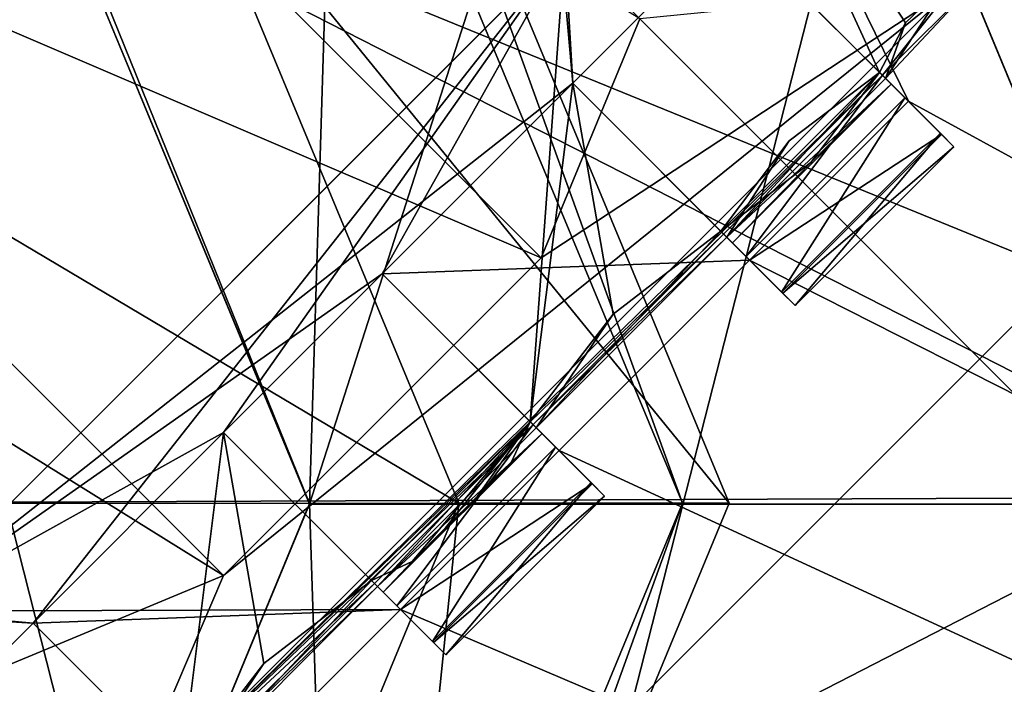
# Model space of a CAD drawing. Header units: millimetres. Extents: x -78 to 78, y -78 to 78.
# Tile 20 of 256: x -46.58 to -44.38, y -48.13 to -46.65. Entities that reach past the tile are written whole.
import ezdxf

# ---------------------------------------------------------------- set-up
doc = ezdxf.new("R2010")
doc.units = ezdxf.units.MM
doc.header["$LTSCALE"] = 41.718519
for name, color, linetype in [('10', 7, 'CONTINUOUS'), ('1152', 7, 'CONTINUOUS'), ('1469', 7, 'CONTINUOUS'), ('1472', 7, 'CONTINUOUS'), ('1533', 7, 'CONTINUOUS'), ('1552', 7, 'CONTINUOUS'), ('1579', 7, 'CONTINUOUS'), ('1616', 7, 'CONTINUOUS'), ('1659', 7, 'CONTINUOUS'), ('1677', 7, 'CONTINUOUS'), ('1694', 7, 'CONTINUOUS'), ('1742', 7, 'CONTINUOUS'), ('1745', 7, 'CONTINUOUS'), ('1769', 7, 'CONTINUOUS'), ('2704', 7, 'CONTINUOUS'), ('2713', 7, 'CONTINUOUS'), ('2720', 7, 'CONTINUOUS'), ('2748', 7, 'CONTINUOUS'), ('3082', 7, 'CONTINUOUS'), ('3098', 7, 'CONTINUOUS'), ('3148', 7, 'CONTINUOUS'), ('3175', 7, 'CONTINUOUS'), ('3181', 7, 'CONTINUOUS'), ('3182', 7, 'CONTINUOUS'), ('3198', 7, 'CONTINUOUS'), ('3206', 7, 'CONTINUOUS'), ('3220', 7, 'CONTINUOUS'), ('3221', 7, 'CONTINUOUS'), ('3249', 7, 'CONTINUOUS'), ('3250', 7, 'CONTINUOUS'), ('3251', 7, 'CONTINUOUS'), ('3275', 7, 'CONTINUOUS'), ('3276', 7, 'CONTINUOUS'), ('3277', 7, 'CONTINUOUS'), ('3284', 7, 'CONTINUOUS'), ('3302', 7, 'CONTINUOUS'), ('3303', 7, 'CONTINUOUS'), ('3304', 7, 'CONTINUOUS'), ('3305', 7, 'CONTINUOUS'), ('3306', 7, 'CONTINUOUS'), ('3312', 7, 'CONTINUOUS'), ('3313', 7, 'CONTINUOUS'), ('3331', 7, 'CONTINUOUS'), ('3332', 7, 'CONTINUOUS'), ('3333', 7, 'CONTINUOUS'), ('3336', 7, 'CONTINUOUS'), ('3360', 7, 'CONTINUOUS'), ('3361', 7, 'CONTINUOUS'), ('3362', 7, 'CONTINUOUS'), ('38', 7, 'CONTINUOUS'), ('6', 7, 'CONTINUOUS'), ('706', 7, 'CONTINUOUS'), ('707', 7, 'CONTINUOUS'), ('711', 7, 'CONTINUOUS'), ('714', 7, 'CONTINUOUS'), ('715', 7, 'CONTINUOUS'), ('717', 7, 'CONTINUOUS')]:
    doc.layers.add(name, color=color, linetype=linetype)

msp = doc.modelspace()

# ---------------------------------------------------------------- linework, layer by layer
at = {"layer": '10', "linetype": 'CONTINUOUS'}
msp.add_3dface([(-45.6578, -61.0684, -2), (-62.0914, -44.2548, -2), (-51.2665, -51.2639, -2), (-45.6578, -61.0684, -2)], dxfattribs=at)
at = {"layer": '1152', "color": 7, "linetype": 'CONTINUOUS'}
for points in [[(-42.4509, -58.4347, 17.2), (-58.4307, -42.456, 17.2), (-43.8319, -57.1228, 23.6504), (-42.4509, -58.4347, 17.2)], [(-43.8319, -57.1228, 23.6504), (-58.4307, -42.456, 17.2), (-45.9646, -55.4541, 22.9248), (-43.8319, -57.1228, 23.6504)], [(-45.9646, -55.4541, 22.9248), (-58.4307, -42.456, 17.2), (-48.033, -53.7064, 22.2), (-45.9646, -55.4541, 22.9248)]]:
    msp.add_3dface(points, dxfattribs=at)
at = {"layer": '1469', "color": 7, "linetype": 'CONTINUOUS'}
msp.add_3dface([(-44.0528, -47.0226, 23.2), (-46.3155, -49.2853, 23.2), (-44.3809, -48.4248, 23.2), (-44.0528, -47.0226, 23.2)], dxfattribs=at)
at = {"layer": '1472', "color": 7, "linetype": 'CONTINUOUS'}
msp.add_3dface([(-44.0528, -47.0226, 22.2), (-44.1288, -48.6183, 22.2), (-46.3155, -49.2853, 22.2), (-44.0528, -47.0226, 22.2)], dxfattribs=at)
at = {"layer": '1533', "color": 7, "linetype": 'CONTINUOUS'}
msp.add_3dface([(-42.4509, -58.4347, 17.2), (-55.9285, -49.9681, 17.2), (-58.4307, -42.456, 17.2), (-42.4509, -58.4347, 17.2)], dxfattribs=at)
at = {"layer": '1552', "color": 7, "linetype": 'CONTINUOUS'}
for points in [[(-63.4826, -45.6723, -1), (-62.1431, -44.672, -1), (-46.4083, -62.9462, -1), (-63.4826, -45.6723, -1)], [(-62.1431, -44.672, -1), (-45.4741, -61.5602, -1), (-46.4083, -62.9462, -1), (-62.1431, -44.672, -1)]]:
    msp.add_3dface(points, dxfattribs=at)
at = {"layer": '1579', "color": 7, "linetype": 'CONTINUOUS'}
for points in [[(-62.0882, -44.2611), (-45.6494, -61.0751), (-62.1014, -44.67), (-62.0882, -44.2611)], [(-45.6494, -61.0751), (-45.4043, -61.5681), (-62.1014, -44.67), (-45.6494, -61.0751)]]:
    msp.add_3dface(points, dxfattribs=at)
at = {"layer": '1616', "color": 7, "linetype": 'CONTINUOUS'}
for points in [[(-44.0528, -47.0226, 22.2), (-46.3155, -49.2853, 22.2), (-44.0528, -47.0226, 23.2), (-44.0528, -47.0226, 22.2)], [(-44.0528, -47.0226, 23.2), (-46.3155, -49.2853, 22.2), (-46.3155, -49.2853, 23.2), (-44.0528, -47.0226, 23.2)]]:
    msp.add_3dface(points, dxfattribs=at)
at = {"layer": '1659', "color": 7, "linetype": 'CONTINUOUS'}
for points in [[(-45.4741, -61.5602, -1), (-62.1431, -44.672, -1), (-62.1014, -44.67), (-45.4741, -61.5602, -1)], [(-45.4043, -61.5681), (-45.4741, -61.5602, -1), (-62.1014, -44.67), (-45.4043, -61.5681)]]:
    msp.add_3dface(points, dxfattribs=at)
at = {"layer": '1677', "color": 7, "linetype": 'CONTINUOUS'}
for points in [[(-62.7263, -45.5729, 18.2349), (-45.5729, -62.7263, 18.2349), (-61.9149, -44.9883, 19.2), (-62.7263, -45.5729, 18.2349)], [(-61.9149, -44.9883, 19.2), (-45.5729, -62.7263, 18.2349), (-44.9822, -61.9197, 19.2), (-61.9149, -44.9883, 19.2)]]:
    msp.add_3dface(points, dxfattribs=at)
at = {"layer": '1694', "color": 7, "linetype": 'CONTINUOUS'}
for points in [[(-62.7263, -45.5729, 18.2349), (-63.4826, -45.6723, -1), (-46.4083, -62.9462, -1), (-62.7263, -45.5729, 18.2349)], [(-45.5729, -62.7263, 18.2349), (-62.7263, -45.5729, 18.2349), (-46.4083, -62.9462, -1), (-45.5729, -62.7263, 18.2349)]]:
    msp.add_3dface(points, dxfattribs=at)
at = {"layer": '1742', "linetype": 'CONTINUOUS'}
msp.add_3dface([(-61.9149, -44.9883, 19.2), (-44.9822, -61.9197, 19.2), (-57.6995, -51.9363, 19.2), (-61.9149, -44.9883, 19.2)], dxfattribs=at)
at = {"layer": '1745', "linetype": 'CONTINUOUS'}
for points in [[(-52.6322, -23.8214, 28.7), (-56.7696, -51.03, 28.7), (-42.8123, -38.7906, 28.7), (-52.6322, -23.8214, 28.7)], [(-56.7696, -51.03, 28.7), (-48.0589, -59.3063, 28.7), (-42.8123, -38.7906, 28.7), (-56.7696, -51.03, 28.7)], [(-48.0589, -59.3063, 28.7), (-38.1672, -66.1075, 28.7), (-42.8123, -38.7906, 28.7), (-48.0589, -59.3063, 28.7)]]:
    msp.add_3dface(points, dxfattribs=at)
at = {"layer": '1769', "linetype": 'CONTINUOUS'}
for points in [[(-40.2459, -51.5977, 26.2), (-57.9112, -45.0904, 26.2), (-51.5977, -40.2459, 26.2), (-40.2459, -51.5977, 26.2)], [(-40.2459, -51.5977, 26.2), (-51.5977, -40.2459, 26.2), (-38.9226, -49.0204, 26.2), (-40.2459, -51.5977, 26.2)], [(-51.5977, -40.2459, 26.2), (-38.5908, -46.1373, 26.2), (-38.9226, -49.0204, 26.2), (-51.5977, -40.2459, 26.2)], [(-45.0904, -57.9112, 26.2), (-57.9112, -45.0904, 26.2), (-40.2459, -51.5977, 26.2), (-45.0904, -57.9112, 26.2)], [(-57.9112, -45.0904, 26.2), (-45.0904, -57.9112, 26.2), (-55.4526, -49.9261, 26.2), (-57.9112, -45.0904, 26.2)]]:
    msp.add_3dface(points, dxfattribs=at)
at = {"layer": '2704', "linetype": 'CONTINUOUS'}
for points in [[(-44.9898, -46.4393, 21.67), (-44.5961, -46.8331, 21.67), (-47.8372, -40.2225, 21.67), (-44.9898, -46.4393, 21.67)], [(-47.8372, -40.2225, 21.67), (-44.5961, -46.8331, 21.67), (-31.2278, -54.139, 21.67), (-47.8372, -40.2225, 21.67)], [(-56.6344, -41.1395, 21.67), (-41.1446, -56.6314, 21.67), (-48.7424, -46.5052, 21.67), (-56.6344, -41.1395, 21.67)], [(-47.9687, -46.8373, 21.67), (-46.5011, -45.3697, 21.67), (-47.995, -46.5454, 21.67), (-47.9687, -46.8373, 21.67)], [(-44.9898, -46.4393, 21.67), (-45.3697, -46.501, 21.67), (-45.3434, -46.7929, 21.67), (-44.9898, -46.4393, 21.67)], [(-48.7424, -46.5052, 21.67), (-41.1446, -56.6314, 21.67), (-48.3486, -46.899, 21.67), (-48.7424, -46.5052, 21.67)], [(-45.3697, -46.501, 21.67), (-46.8373, -47.9686, 21.67), (-45.3434, -46.7929, 21.67), (-45.3697, -46.501, 21.67)], [(-45.3434, -46.7929, 21.67), (-46.8373, -47.9686, 21.67), (-45.7677, -47.2172, 21.67), (-45.3434, -46.7929, 21.67)], [(-44.9496, -47.1867, 21.67), (-45.3434, -46.7929, 21.67), (-45.7677, -47.2172, 21.67), (-44.9496, -47.1867, 21.67)], [(-44.5961, -46.8331, 21.67), (-44.9496, -47.1867, 21.67), (-31.2278, -54.139, 21.67), (-44.5961, -46.8331, 21.67)], [(-41.1446, -56.6314, 21.67), (-46.899, -48.3485, 21.67), (-48.3486, -46.899, 21.67), (-41.1446, -56.6314, 21.67)], [(-45.3739, -47.6109, 21.67), (-44.9496, -47.1867, 21.67), (-45.7677, -47.2172, 21.67), (-45.3739, -47.6109, 21.67)], [(-45.3739, -47.6109, 21.67), (-31.2278, -54.139, 21.67), (-44.9496, -47.1867, 21.67), (-45.3739, -47.6109, 21.67)], [(-45.7677, -47.2172, 21.67), (-46.8373, -47.9686, 21.67), (-46.1212, -47.5707, 21.67), (-45.7677, -47.2172, 21.67)], [(-46.1212, -47.5707, 21.67), (-46.8373, -47.9686, 21.67), (-45.7274, -47.9645, 21.67), (-46.1212, -47.5707, 21.67)], [(-45.3739, -47.6109, 21.67), (-45.7274, -47.9645, 21.67), (-31.2278, -54.139, 21.67), (-45.3739, -47.6109, 21.67)], [(-46.8373, -47.9686, 21.67), (-46.899, -48.3485, 21.67), (-46.5455, -47.995, 21.67), (-46.8373, -47.9686, 21.67)], [(-46.8373, -47.9686, 21.67), (-46.5455, -47.995, 21.67), (-45.7274, -47.9645, 21.67), (-46.8373, -47.9686, 21.67)], [(-46.5455, -47.995, 21.67), (-46.1517, -48.3888, 21.67), (-45.7274, -47.9645, 21.67), (-46.5455, -47.995, 21.67)], [(-46.1517, -48.3888, 21.67), (-31.2278, -54.139, 21.67), (-45.7274, -47.9645, 21.67), (-46.1517, -48.3888, 21.67)]]:
    msp.add_3dface(points, dxfattribs=at)
at = {"layer": '2713', "linetype": 'CONTINUOUS'}
for points in [[(-41.1446, -56.6314, 21.67), (-56.6344, -41.1395, 21.67), (-56.5927, -41.1969, 20.074), (-41.1446, -56.6314, 21.67)], [(-41.1111, -56.6558, 20.074), (-41.1446, -56.6314, 21.67), (-56.5927, -41.1969, 20.074), (-41.1111, -56.6558, 20.074)]]:
    msp.add_3dface(points, dxfattribs=at)
at = {"layer": '2720', "linetype": 'CONTINUOUS'}
for points in [[(-31.2619, -54.1194, 20.074), (-56.5927, -41.1969, 20.074), (-47.8794, -40.1723, 20.074), (-31.2619, -54.1194, 20.074)], [(-41.1111, -56.6558, 20.074), (-56.5927, -41.1969, 20.074), (-31.2619, -54.1194, 20.074), (-41.1111, -56.6558, 20.074)]]:
    msp.add_3dface(points, dxfattribs=at)
at = {"layer": '2748', "linetype": 'CONTINUOUS'}
for points in [[(-47.8372, -40.2225, 21.67), (-31.2619, -54.1194, 20.074), (-47.8794, -40.1723, 20.074), (-47.8372, -40.2225, 21.67)], [(-47.8372, -40.2225, 21.67), (-31.2278, -54.139, 21.67), (-31.2619, -54.1194, 20.074), (-47.8372, -40.2225, 21.67)]]:
    msp.add_3dface(points, dxfattribs=at)
at = {"layer": '3082', "linetype": 'CONTINUOUS'}
for points in [[(-46.4924, -45.361, 21.845), (-47.9687, -46.8373, 21.67), (-47.9774, -46.8459, 21.845), (-46.4924, -45.361, 21.845)], [(-46.5011, -45.3697, 21.67), (-47.9687, -46.8373, 21.67), (-46.4924, -45.361, 21.845), (-46.5011, -45.3697, 21.67)]]:
    msp.add_3dface(points, dxfattribs=at)
at = {"layer": '3098', "linetype": 'CONTINUOUS'}
for points in [[(-45.3697, -46.501, 21.67), (-45.3611, -46.4924, 21.845), (-46.846, -47.9773, 21.845), (-45.3697, -46.501, 21.67)], [(-46.8373, -47.9686, 21.67), (-45.3697, -46.501, 21.67), (-46.846, -47.9773, 21.845), (-46.8373, -47.9686, 21.67)]]:
    msp.add_3dface(points, dxfattribs=at)
at = {"layer": '3148', "linetype": 'CONTINUOUS'}
for points in [[(-46.5455, -47.995, 21.67), (-46.899, -48.3485, 21.67), (-46.5455, -47.995, 21.845), (-46.5455, -47.995, 21.67)], [(-46.899, -48.3485, 21.67), (-46.899, -48.3485, 21.845), (-46.5455, -47.995, 21.845), (-46.899, -48.3485, 21.67)]]:
    msp.add_3dface(points, dxfattribs=at)
at = {"layer": '3175', "linetype": 'CONTINUOUS'}
for points in [[(-46.1517, -48.3888, 21.67), (-46.5455, -47.995, 21.67), (-46.5455, -47.995, 21.845), (-46.1517, -48.3888, 21.67)], [(-46.1517, -48.3888, 21.67), (-46.5455, -47.995, 21.845), (-46.078, -48.4625, 21.7623), (-46.1517, -48.3888, 21.67)], [(-46.5455, -47.995, 21.845), (-46.216, -48.3244, 21.8612), (-46.078, -48.4625, 21.7623), (-46.5455, -47.995, 21.845)]]:
    msp.add_3dface(points, dxfattribs=at)
at = {"layer": '3181', "linetype": 'CONTINUOUS'}
for points in [[(-44.6604, -46.7688, 21.845), (-44.9898, -46.4393, 21.845), (-44.9677, -46.099, 21.845), (-44.6604, -46.7688, 21.845)], [(-44.6023, -46.6587, 21.845), (-44.6604, -46.7688, 21.845), (-44.9677, -46.099, 21.845), (-44.6023, -46.6587, 21.845)], [(-44.5036, -46.5631, 21.845), (-44.6023, -46.6587, 21.845), (-44.9677, -46.099, 21.845), (-44.5036, -46.5631, 21.845)], [(-45.3434, -46.7929, 21.845), (-45.3611, -46.4924, 21.845), (-44.9898, -46.4393, 21.845), (-45.3434, -46.7929, 21.845)], [(-46.846, -47.9773, 21.845), (-45.3611, -46.4924, 21.845), (-46.5455, -47.995, 21.845), (-46.846, -47.9773, 21.845)], [(-46.5455, -47.995, 21.845), (-45.3611, -46.4924, 21.845), (-46.1212, -47.5707, 21.845), (-46.5455, -47.995, 21.845)], [(-46.1212, -47.5707, 21.845), (-45.3611, -46.4924, 21.845), (-45.7677, -47.2172, 21.845), (-46.1212, -47.5707, 21.845)], [(-45.7677, -47.2172, 21.845), (-45.3611, -46.4924, 21.845), (-45.4382, -47.5466, 21.845), (-45.7677, -47.2172, 21.845)], [(-45.3611, -46.4924, 21.845), (-45.3434, -46.7929, 21.845), (-45.4382, -47.5466, 21.845), (-45.3611, -46.4924, 21.845)], [(-45.4382, -47.5466, 21.845), (-45.3434, -46.7929, 21.845), (-45.2536, -47.307, 21.845), (-45.4382, -47.5466, 21.845)], [(-45.2536, -47.307, 21.845), (-45.3434, -46.7929, 21.845), (-45.0141, -47.1222, 21.845), (-45.2536, -47.307, 21.845)], [(-46.216, -48.3244, 21.8612), (-46.5455, -47.995, 21.845), (-46.1212, -47.5707, 21.845), (-46.216, -48.3244, 21.8612)], [(-46.0314, -48.0848, 21.845), (-46.216, -48.3244, 21.8612), (-46.1212, -47.5707, 21.845), (-46.0314, -48.0848, 21.845)], [(-45.7919, -47.9, 21.845), (-46.0314, -48.0848, 21.845), (-46.1212, -47.5707, 21.845), (-45.7919, -47.9, 21.845)], [(-46.899, -48.3485, 21.845), (-46.846, -47.9773, 21.845), (-46.5455, -47.995, 21.845), (-46.899, -48.3485, 21.845)]]:
    msp.add_3dface(points, dxfattribs=at)
at = {"layer": '3182', "linetype": 'CONTINUOUS'}
msp.add_3dface([(-46.4924, -45.361, 21.845), (-47.9774, -46.8459, 21.845), (-46.793, -45.3433, 21.845), (-46.4924, -45.361, 21.845)], dxfattribs=at)
at = {"layer": '3198', "linetype": 'CONTINUOUS'}
for points in [[(-44.5961, -46.8331, 21.67), (-44.9898, -46.4393, 21.67), (-44.9898, -46.4393, 21.845), (-44.5961, -46.8331, 21.67)], [(-44.5961, -46.8331, 21.67), (-44.9898, -46.4393, 21.845), (-44.5223, -46.9068, 21.7623), (-44.5961, -46.8331, 21.67)], [(-44.9898, -46.4393, 21.845), (-44.6604, -46.7688, 21.845), (-44.5223, -46.9068, 21.7623), (-44.9898, -46.4393, 21.845)], [(-44.6604, -46.7688, 21.845), (-44.4949, -46.9343, 21.896), (-44.5223, -46.9068, 21.7623), (-44.6604, -46.7688, 21.845)], [(-44.4949, -46.9343, 21.896), (-44.6604, -46.7688, 21.845), (-44.6341, -46.7951, 22.1542), (-44.4949, -46.9343, 21.896)], [(-44.604, -46.8252, 22.652), (-44.5247, -46.9045, 22.5598), (-44.654, -46.7752, 22.6698), (-44.604, -46.8252, 22.652)], [(-44.654, -46.7752, 22.6698), (-44.5247, -46.9045, 22.5598), (-44.6469, -46.7822, 22.4493), (-44.654, -46.7752, 22.6698)], [(-44.5247, -46.9045, 22.5598), (-44.4949, -46.9343, 22.421), (-44.6469, -46.7822, 22.4493), (-44.5247, -46.9045, 22.5598)], [(-44.6469, -46.7822, 22.4493), (-44.4949, -46.9343, 22.421), (-44.6341, -46.7951, 22.1542), (-44.6469, -46.7822, 22.4493)], [(-44.4949, -46.9343, 22.421), (-44.4949, -46.9343, 21.896), (-44.6341, -46.7951, 22.1542), (-44.4949, -46.9343, 22.421)]]:
    msp.add_3dface(points, dxfattribs=at)
at = {"layer": '3206', "linetype": 'CONTINUOUS'}
for points in [[(-44.9898, -46.4393, 21.67), (-45.3434, -46.7929, 21.67), (-44.9898, -46.4393, 21.845), (-44.9898, -46.4393, 21.67)], [(-45.3434, -46.7929, 21.67), (-45.3434, -46.7929, 21.845), (-44.9898, -46.4393, 21.845), (-45.3434, -46.7929, 21.67)]]:
    msp.add_3dface(points, dxfattribs=at)
at = {"layer": '3220', "linetype": 'CONTINUOUS'}
for points in [[(-45.7274, -47.9645, 21.67), (-45.3739, -47.6109, 21.67), (-45.3002, -47.6847, 21.7623), (-45.7274, -47.9645, 21.67)], [(-45.6537, -48.0382, 21.7623), (-45.7274, -47.9645, 21.67), (-45.3002, -47.6847, 21.7623), (-45.6537, -48.0382, 21.7623)], [(-45.2727, -47.7121, 21.896), (-45.6537, -48.0382, 21.7623), (-45.3002, -47.6847, 21.7623), (-45.2727, -47.7121, 21.896)], [(-45.6262, -48.0657, 21.896), (-45.6537, -48.0382, 21.7623), (-45.2727, -47.7121, 21.896), (-45.6262, -48.0657, 21.896)]]:
    msp.add_3dface(points, dxfattribs=at)
at = {"layer": '3221', "linetype": 'CONTINUOUS'}
for points in [[(-44.9496, -47.1867, 21.67), (-44.5961, -46.8331, 21.67), (-44.5223, -46.9068, 21.7623), (-44.9496, -47.1867, 21.67)], [(-44.8759, -47.2604, 21.7623), (-44.9496, -47.1867, 21.67), (-44.5223, -46.9068, 21.7623), (-44.8759, -47.2604, 21.7623)], [(-44.4949, -46.9343, 21.896), (-44.8759, -47.2604, 21.7623), (-44.5223, -46.9068, 21.7623), (-44.4949, -46.9343, 21.896)], [(-44.8484, -47.2879, 21.896), (-44.8759, -47.2604, 21.7623), (-44.4949, -46.9343, 21.896), (-44.8484, -47.2879, 21.896)]]:
    msp.add_3dface(points, dxfattribs=at)
at = {"layer": '3249', "linetype": 'CONTINUOUS'}
for points in [[(-46.1212, -47.5707, 21.67), (-45.7274, -47.9645, 21.67), (-45.6537, -48.0382, 21.7623), (-46.1212, -47.5707, 21.67)], [(-46.1212, -47.5707, 21.845), (-46.1212, -47.5707, 21.67), (-45.6537, -48.0382, 21.7623), (-46.1212, -47.5707, 21.845)], [(-45.7919, -47.9, 21.845), (-46.1212, -47.5707, 21.845), (-45.6537, -48.0382, 21.7623), (-45.7919, -47.9, 21.845)], [(-45.7655, -47.9264, 22.1568), (-45.7919, -47.9, 21.845), (-45.6262, -48.0657, 21.896), (-45.7655, -47.9264, 22.1568)], [(-45.6262, -48.0657, 21.896), (-45.7919, -47.9, 21.845), (-45.6537, -48.0382, 21.7623), (-45.6262, -48.0657, 21.896)], [(-45.7853, -47.9066, 22.6698), (-45.7783, -47.9136, 22.4513), (-45.7354, -47.9566, 22.652), (-45.7853, -47.9066, 22.6698)], [(-45.7783, -47.9136, 22.4513), (-45.7655, -47.9264, 22.1568), (-45.6262, -48.0657, 22.421), (-45.7783, -47.9136, 22.4513)], [(-45.7354, -47.9566, 22.652), (-45.7783, -47.9136, 22.4513), (-45.6561, -48.0358, 22.5598), (-45.7354, -47.9566, 22.652)], [(-45.6561, -48.0358, 22.5598), (-45.7783, -47.9136, 22.4513), (-45.6262, -48.0657, 22.421), (-45.6561, -48.0358, 22.5598)], [(-45.6262, -48.0657, 22.421), (-45.7655, -47.9264, 22.1568), (-45.6262, -48.0657, 21.896), (-45.6262, -48.0657, 22.421)]]:
    msp.add_3dface(points, dxfattribs=at)
at = {"layer": '3250', "linetype": 'CONTINUOUS'}
for points in [[(-45.3739, -47.6109, 21.67), (-45.7677, -47.2172, 21.67), (-45.7677, -47.2172, 21.845), (-45.3739, -47.6109, 21.67)], [(-45.3739, -47.6109, 21.67), (-45.7677, -47.2172, 21.845), (-45.3002, -47.6847, 21.7623), (-45.3739, -47.6109, 21.67)], [(-45.7677, -47.2172, 21.845), (-45.4382, -47.5466, 21.845), (-45.3002, -47.6847, 21.7623), (-45.7677, -47.2172, 21.845)], [(-45.4382, -47.5466, 21.845), (-45.2727, -47.7121, 21.896), (-45.3002, -47.6847, 21.7623), (-45.4382, -47.5466, 21.845)], [(-45.2727, -47.7121, 21.896), (-45.4382, -47.5466, 21.845), (-45.4119, -47.5729, 22.1552), (-45.2727, -47.7121, 21.896)], [(-45.4318, -47.553, 22.6698), (-45.3818, -47.603, 22.652), (-45.3025, -47.6823, 22.5598), (-45.4318, -47.553, 22.6698)], [(-45.4318, -47.553, 22.6698), (-45.3025, -47.6823, 22.5598), (-45.4248, -47.5601, 22.4513), (-45.4318, -47.553, 22.6698)], [(-45.3025, -47.6823, 22.5598), (-45.2727, -47.7121, 22.421), (-45.4248, -47.5601, 22.4513), (-45.3025, -47.6823, 22.5598)], [(-45.4248, -47.5601, 22.4513), (-45.2727, -47.7121, 22.421), (-45.4119, -47.5729, 22.1552), (-45.4248, -47.5601, 22.4513)], [(-45.2727, -47.7121, 22.421), (-45.2727, -47.7121, 21.896), (-45.4119, -47.5729, 22.1552), (-45.2727, -47.7121, 22.421)]]:
    msp.add_3dface(points, dxfattribs=at)
at = {"layer": '3251', "linetype": 'CONTINUOUS'}
for points in [[(-45.3434, -46.7929, 21.67), (-44.9496, -47.1867, 21.67), (-44.8759, -47.2604, 21.7623), (-45.3434, -46.7929, 21.67)], [(-45.3434, -46.7929, 21.845), (-45.3434, -46.7929, 21.67), (-44.8759, -47.2604, 21.7623), (-45.3434, -46.7929, 21.845)], [(-45.0141, -47.1222, 21.845), (-45.3434, -46.7929, 21.845), (-44.8759, -47.2604, 21.7623), (-45.0141, -47.1222, 21.845)], [(-44.9877, -47.1486, 22.1557), (-45.0141, -47.1222, 21.845), (-44.8484, -47.2879, 21.896), (-44.9877, -47.1486, 22.1557)], [(-44.8484, -47.2879, 21.896), (-45.0141, -47.1222, 21.845), (-44.8759, -47.2604, 21.7623), (-44.8484, -47.2879, 21.896)], [(-45.0075, -47.1288, 22.6698), (-45.0005, -47.1358, 22.4493), (-44.9575, -47.1787, 22.652), (-45.0075, -47.1288, 22.6698)], [(-45.0005, -47.1358, 22.4493), (-44.9877, -47.1486, 22.1557), (-44.8484, -47.2879, 22.421), (-45.0005, -47.1358, 22.4493)], [(-44.9575, -47.1787, 22.652), (-45.0005, -47.1358, 22.4493), (-44.8783, -47.258, 22.5598), (-44.9575, -47.1787, 22.652)], [(-44.8783, -47.258, 22.5598), (-45.0005, -47.1358, 22.4493), (-44.8484, -47.2879, 22.421), (-44.8783, -47.258, 22.5598)], [(-44.8484, -47.2879, 22.421), (-44.9877, -47.1486, 22.1557), (-44.8484, -47.2879, 21.896), (-44.8484, -47.2879, 22.421)]]:
    msp.add_3dface(points, dxfattribs=at)
at = {"layer": '3275', "linetype": 'CONTINUOUS'}
for points in [[(-45.7677, -47.2172, 21.67), (-46.1212, -47.5707, 21.67), (-45.7677, -47.2172, 21.845), (-45.7677, -47.2172, 21.67)], [(-46.1212, -47.5707, 21.67), (-46.1212, -47.5707, 21.845), (-45.7677, -47.2172, 21.845), (-46.1212, -47.5707, 21.67)]]:
    msp.add_3dface(points, dxfattribs=at)
at = {"layer": '3276', "linetype": 'CONTINUOUS'}
for points in [[(-44.6604, -46.7688, 21.845), (-44.8131, -46.9697, 21.9003), (-44.6341, -46.7951, 22.1542), (-44.6604, -46.7688, 21.845)], [(-45.0005, -47.1358, 22.4493), (-44.6469, -46.7822, 22.4493), (-44.6341, -46.7951, 22.1542), (-45.0005, -47.1358, 22.4493)], [(-44.9877, -47.1486, 22.1557), (-45.0005, -47.1358, 22.4493), (-44.6341, -46.7951, 22.1542), (-44.9877, -47.1486, 22.1557)], [(-44.8131, -46.9697, 21.9003), (-44.9877, -47.1486, 22.1557), (-44.6341, -46.7951, 22.1542), (-44.8131, -46.9697, 21.9003)], [(-45.0141, -47.1222, 21.845), (-44.9877, -47.1486, 22.1557), (-44.8131, -46.9697, 21.9003), (-45.0141, -47.1222, 21.845)]]:
    msp.add_3dface(points, dxfattribs=at)
at = {"layer": '3277', "linetype": 'CONTINUOUS'}
for points in [[(-44.8484, -47.2879, 22.421), (-44.8484, -47.2879, 21.896), (-44.4949, -46.9343, 22.421), (-44.8484, -47.2879, 22.421)], [(-44.8484, -47.2879, 21.896), (-44.4949, -46.9343, 21.896), (-44.4949, -46.9343, 22.421), (-44.8484, -47.2879, 21.896)]]:
    msp.add_3dface(points, dxfattribs=at)
at = {"layer": '3284', "linetype": 'CONTINUOUS'}
for points in [[(-44.6023, -46.6587, 21.845), (-44.5036, -46.5631, 21.845), (-44.6469, -46.7822, 22.4493), (-44.6023, -46.6587, 21.845)], [(-44.6469, -46.7822, 22.4493), (-44.5036, -46.5631, 21.845), (-44.4418, -46.5631, 22.47), (-44.6469, -46.7822, 22.4493)], [(-44.6604, -46.7688, 21.845), (-44.6023, -46.6587, 21.845), (-44.6469, -46.7822, 22.4493), (-44.6604, -46.7688, 21.845)], [(-44.6604, -46.7688, 21.845), (-45.0005, -47.1358, 22.4493), (-44.8613, -46.9211, 21.8495), (-44.6604, -46.7688, 21.845)], [(-45.0005, -47.1358, 22.4493), (-44.6604, -46.7688, 21.845), (-44.6469, -46.7822, 22.4493), (-45.0005, -47.1358, 22.4493)], [(-45.0005, -47.1358, 22.4493), (-45.0141, -47.1222, 21.845), (-44.8613, -46.9211, 21.8495), (-45.0005, -47.1358, 22.4493)], [(-45.2536, -47.307, 21.845), (-45.0141, -47.1222, 21.845), (-45.4248, -47.5601, 22.4513), (-45.2536, -47.307, 21.845)], [(-45.0141, -47.1222, 21.845), (-45.0005, -47.1358, 22.4493), (-45.4248, -47.5601, 22.4513), (-45.0141, -47.1222, 21.845)], [(-45.4382, -47.5466, 21.845), (-45.2536, -47.307, 21.845), (-45.4248, -47.5601, 22.4513), (-45.4382, -47.5466, 21.845)], [(-45.7919, -47.9, 21.845), (-45.4382, -47.5466, 21.845), (-45.7783, -47.9136, 22.4513), (-45.7919, -47.9, 21.845)], [(-45.7783, -47.9136, 22.4513), (-45.4382, -47.5466, 21.845), (-45.4248, -47.5601, 22.4513), (-45.7783, -47.9136, 22.4513)], [(-46.0314, -48.0848, 21.845), (-45.7919, -47.9, 21.845), (-46.2026, -48.3379, 22.4493), (-46.0314, -48.0848, 21.845)], [(-46.2026, -48.3379, 22.4493), (-45.7919, -47.9, 21.845), (-45.7783, -47.9136, 22.4513), (-46.2026, -48.3379, 22.4493)], [(-46.216, -48.3244, 21.8612), (-46.0314, -48.0848, 21.845), (-46.2026, -48.3379, 22.4493), (-46.216, -48.3244, 21.8612)]]:
    msp.add_3dface(points, dxfattribs=at)
at = {"layer": '3302', "linetype": 'CONTINUOUS'}
for points in [[(-45.7853, -47.9066, 22.6698), (-46.2096, -48.3309, 22.6698), (-45.7783, -47.9136, 22.4513), (-45.7853, -47.9066, 22.6698)], [(-46.2096, -48.3309, 22.6698), (-46.2026, -48.3379, 22.4493), (-45.7783, -47.9136, 22.4513), (-46.2096, -48.3309, 22.6698)]]:
    msp.add_3dface(points, dxfattribs=at)
at = {"layer": '3303', "linetype": 'CONTINUOUS'}
for points in [[(-45.6262, -48.0657, 22.421), (-45.6262, -48.0657, 21.896), (-45.2727, -47.7121, 22.421), (-45.6262, -48.0657, 22.421)], [(-45.6262, -48.0657, 21.896), (-45.2727, -47.7121, 21.896), (-45.2727, -47.7121, 22.421), (-45.6262, -48.0657, 21.896)]]:
    msp.add_3dface(points, dxfattribs=at)
at = {"layer": '3304', "linetype": 'CONTINUOUS'}
for points in [[(-45.0141, -47.1222, 21.845), (-44.6604, -46.7688, 21.845), (-44.8613, -46.9211, 21.8495), (-45.0141, -47.1222, 21.845)], [(-44.6604, -46.7688, 21.845), (-45.0141, -47.1222, 21.845), (-44.8131, -46.9697, 21.9003), (-44.6604, -46.7688, 21.845)]]:
    msp.add_3dface(points, dxfattribs=at)
at = {"layer": '3305', "linetype": 'CONTINUOUS'}
for points in [[(-44.9575, -47.1787, 22.652), (-44.8783, -47.258, 22.5598), (-44.604, -46.8252, 22.652), (-44.9575, -47.1787, 22.652)], [(-44.604, -46.8252, 22.652), (-44.8783, -47.258, 22.5598), (-44.5247, -46.9045, 22.5598), (-44.604, -46.8252, 22.652)], [(-44.8783, -47.258, 22.5598), (-44.8484, -47.2879, 22.421), (-44.5247, -46.9045, 22.5598), (-44.8783, -47.258, 22.5598)], [(-44.8484, -47.2879, 22.421), (-44.4949, -46.9343, 22.421), (-44.5247, -46.9045, 22.5598), (-44.8484, -47.2879, 22.421)]]:
    msp.add_3dface(points, dxfattribs=at)
at = {"layer": '3306', "linetype": 'CONTINUOUS'}
for points in [[(-45.0005, -47.1358, 22.4493), (-45.0075, -47.1288, 22.6698), (-45.4318, -47.553, 22.6698), (-45.0005, -47.1358, 22.4493)], [(-45.0005, -47.1358, 22.4493), (-45.4318, -47.553, 22.6698), (-45.4248, -47.5601, 22.4513), (-45.0005, -47.1358, 22.4493)]]:
    msp.add_3dface(points, dxfattribs=at)
at = {"layer": '3312', "linetype": 'CONTINUOUS'}
for points in [[(-44.4418, -46.5631, 22.67), (-44.654, -46.7752, 22.6698), (-44.4418, -46.5631, 22.47), (-44.4418, -46.5631, 22.67)], [(-44.654, -46.7752, 22.6698), (-44.6469, -46.7822, 22.4493), (-44.4418, -46.5631, 22.47), (-44.654, -46.7752, 22.6698)]]:
    msp.add_3dface(points, dxfattribs=at)
at = {"layer": '3313', "linetype": 'CONTINUOUS'}
for points in [[(-45.4382, -47.5466, 21.845), (-45.7919, -47.9, 21.845), (-45.7011, -47.8577, 21.8993), (-45.4382, -47.5466, 21.845)], [(-45.6266, -47.7832, 21.896), (-45.4382, -47.5466, 21.845), (-45.7011, -47.8577, 21.8993), (-45.6266, -47.7832, 21.896)], [(-45.5555, -47.7121, 21.896), (-45.4382, -47.5466, 21.845), (-45.6266, -47.7832, 21.896), (-45.5555, -47.7121, 21.896)], [(-45.4809, -47.6375, 21.8993), (-45.4382, -47.5466, 21.845), (-45.5555, -47.7121, 21.896), (-45.4809, -47.6375, 21.8993)]]:
    msp.add_3dface(points, dxfattribs=at)
at = {"layer": '3331', "linetype": 'CONTINUOUS'}
for points in [[(-44.499, -46.5808, 23.47), (-44.654, -46.7752, 22.6698), (-44.4418, -46.5631, 22.67), (-44.499, -46.5808, 23.47)], [(-46.3554, -48.4371, 23.47), (-44.654, -46.7752, 22.6698), (-44.499, -46.5808, 23.47), (-46.3554, -48.4371, 23.47)], [(-45.0075, -47.1288, 22.6698), (-44.654, -46.7752, 22.6698), (-46.3554, -48.4371, 23.47), (-45.0075, -47.1288, 22.6698)], [(-45.0075, -47.1288, 22.6698), (-46.3554, -48.4371, 23.47), (-45.4318, -47.553, 22.6698), (-45.0075, -47.1288, 22.6698)], [(-45.4318, -47.553, 22.6698), (-46.3554, -48.4371, 23.47), (-45.7853, -47.9066, 22.6698), (-45.4318, -47.553, 22.6698)], [(-45.7853, -47.9066, 22.6698), (-46.3554, -48.4371, 23.47), (-46.2096, -48.3309, 22.6698), (-45.7853, -47.9066, 22.6698)]]:
    msp.add_3dface(points, dxfattribs=at)
at = {"layer": '3332', "linetype": 'CONTINUOUS'}
for points in [[(-45.0075, -47.1288, 22.6698), (-44.9575, -47.1787, 22.652), (-44.654, -46.7752, 22.6698), (-45.0075, -47.1288, 22.6698)], [(-44.9575, -47.1787, 22.652), (-44.604, -46.8252, 22.652), (-44.654, -46.7752, 22.6698), (-44.9575, -47.1787, 22.652)]]:
    msp.add_3dface(points, dxfattribs=at)
at = {"layer": '3333', "linetype": 'CONTINUOUS'}
for points in [[(-45.7853, -47.9066, 22.6698), (-45.7354, -47.9566, 22.652), (-45.4318, -47.553, 22.6698), (-45.7853, -47.9066, 22.6698)], [(-45.7354, -47.9566, 22.652), (-45.3818, -47.603, 22.652), (-45.4318, -47.553, 22.6698), (-45.7354, -47.9566, 22.652)]]:
    msp.add_3dface(points, dxfattribs=at)
at = {"layer": '3336', "linetype": 'CONTINUOUS'}
for points in [[(-45.7783, -47.9136, 22.4513), (-45.4248, -47.5601, 22.4513), (-45.4119, -47.5729, 22.1552), (-45.7783, -47.9136, 22.4513)], [(-45.4119, -47.5729, 22.1552), (-45.4382, -47.5466, 21.845), (-45.4809, -47.6375, 21.8993), (-45.4119, -47.5729, 22.1552)], [(-45.7655, -47.9264, 22.1568), (-45.7783, -47.9136, 22.4513), (-45.4119, -47.5729, 22.1552), (-45.7655, -47.9264, 22.1568)], [(-45.7655, -47.9264, 22.1568), (-45.4119, -47.5729, 22.1552), (-45.7011, -47.8577, 21.8993), (-45.7655, -47.9264, 22.1568)], [(-45.4119, -47.5729, 22.1552), (-45.4809, -47.6375, 21.8993), (-45.7011, -47.8577, 21.8993), (-45.4119, -47.5729, 22.1552)], [(-45.4809, -47.6375, 21.8993), (-45.5555, -47.7121, 21.896), (-45.7011, -47.8577, 21.8993), (-45.4809, -47.6375, 21.8993)], [(-45.5555, -47.7121, 21.896), (-45.6266, -47.7832, 21.896), (-45.7011, -47.8577, 21.8993), (-45.5555, -47.7121, 21.896)], [(-45.7919, -47.9, 21.845), (-45.7655, -47.9264, 22.1568), (-45.7011, -47.8577, 21.8993), (-45.7919, -47.9, 21.845)]]:
    msp.add_3dface(points, dxfattribs=at)
at = {"layer": '3360', "linetype": 'CONTINUOUS'}
for points in [[(-46.3554, -48.4371, 23.47), (-44.499, -46.5808, 23.47), (-46.1212, -47.8889, 23.47), (-46.3554, -48.4371, 23.47)], [(-46.1212, -47.8889, 23.47), (-44.499, -46.5808, 23.47), (-45.4141, -47.1818, 23.47), (-46.1212, -47.8889, 23.47)], [(-45.4141, -47.1818, 23.47), (-44.499, -46.5808, 23.47), (-45.1944, -46.6496, 23.47), (-45.4141, -47.1818, 23.47)], [(-47.1598, -48.4371, 23.47), (-46.3554, -48.4371, 23.47), (-47.1819, -47.8889, 23.47), (-47.1598, -48.4371, 23.47)], [(-47.1819, -47.8889, 23.47), (-46.3554, -48.4371, 23.47), (-46.6496, -48.1086, 23.47), (-47.1819, -47.8889, 23.47)], [(-46.3554, -48.4371, 23.47), (-46.1212, -47.8889, 23.47), (-46.6496, -48.1086, 23.47), (-46.3554, -48.4371, 23.47)]]:
    msp.add_3dface(points, dxfattribs=at)
at = {"layer": '3361', "linetype": 'CONTINUOUS'}
for points in [[(-45.7354, -47.9566, 22.652), (-45.6561, -48.0358, 22.5598), (-45.3818, -47.603, 22.652), (-45.7354, -47.9566, 22.652)], [(-45.3818, -47.603, 22.652), (-45.6561, -48.0358, 22.5598), (-45.3025, -47.6823, 22.5598), (-45.3818, -47.603, 22.652)], [(-45.6561, -48.0358, 22.5598), (-45.6262, -48.0657, 22.421), (-45.3025, -47.6823, 22.5598), (-45.6561, -48.0358, 22.5598)], [(-45.6262, -48.0657, 22.421), (-45.2727, -47.7121, 22.421), (-45.3025, -47.6823, 22.5598), (-45.6262, -48.0657, 22.421)]]:
    msp.add_3dface(points, dxfattribs=at)
at = {"layer": '3362', "linetype": 'CONTINUOUS'}
for points in [[(-45.4141, -47.1818, 23.47), (-47.1819, -45.414, 23.47), (-47.889, -46.1211, 23.47), (-45.4141, -47.1818, 23.47)], [(-45.4141, -47.1818, 23.47), (-45.1944, -46.6496, 23.47), (-47.1819, -45.414, 23.47), (-45.4141, -47.1818, 23.47)], [(-46.1212, -47.8889, 23.47), (-47.889, -46.1211, 23.47), (-48.1086, -46.6534, 23.47), (-46.1212, -47.8889, 23.47)], [(-46.1212, -47.8889, 23.47), (-45.4141, -47.1818, 23.47), (-47.889, -46.1211, 23.47), (-46.1212, -47.8889, 23.47)], [(-46.1212, -47.8889, 23.47), (-48.1086, -46.6534, 23.47), (-46.6496, -48.1086, 23.47), (-46.1212, -47.8889, 23.47)]]:
    msp.add_3dface(points, dxfattribs=at)
at = {"layer": '38', "linetype": 'CONTINUOUS'}
for points in [[(-62.0914, -44.2548, -2), (-45.6578, -61.0684, -2), (-62.0882, -44.2611), (-62.0914, -44.2548, -2)], [(-62.0882, -44.2611), (-45.6578, -61.0684, -2), (-45.6494, -61.0751), (-62.0882, -44.2611)]]:
    msp.add_3dface(points, dxfattribs=at)
at = {"layer": '6', "linetype": 'CONTINUOUS'}
for points in [[(-43.98, -47.73), (-21.3808, -45.8068), (-45.0789, -45.0789), (-43.98, -47.73)], [(-45.0789, -50.3811), (-9.5858, -49.9425), (-43.98, -47.73), (-45.0789, -50.3811)]]:
    msp.add_3dface(points, dxfattribs=at)
at = {"layer": '706', "color": 7, "linetype": 'CONTINUOUS'}
for points in [[(-44.4044, -44.4089, -3), (-43.0301, -47.7115, -3), (-51.076, -44.4294, -3), (-44.4044, -44.4089, -3)], [(-51.076, -44.4294, -3), (-43.0301, -47.7115, -3), (-52.4299, -47.7485, -3), (-51.076, -44.4294, -3)], [(-43.0301, -47.7115, -3), (-44.384, -51.0306, -3), (-52.4299, -47.7485, -3), (-43.0301, -47.7115, -3)], [(-52.4299, -47.7485, -3), (-44.384, -51.0306, -3), (-51.0556, -51.0511, -3), (-52.4299, -47.7485, -3)]]:
    msp.add_3dface(points, dxfattribs=at)
at = {"layer": '707', "color": 7, "linetype": 'CONTINUOUS'}
for points in [[(-43.0301, -47.7115, -3), (-44.4044, -44.4089, -3), (-43.0583, -46.2121, -2.9121), (-43.0301, -47.7115, -3)], [(-44.384, -51.0306, -3), (-43.0301, -47.7115, -3), (-43.0583, -49.2479, -2.9121), (-44.384, -51.0306, -3)]]:
    msp.add_3dface(points, dxfattribs=at)
at = {"layer": '711', "color": 7, "linetype": 'CONTINUOUS'}
for points in [[(-45.0789, -45.0789), (-45.0783, -45.0783, 0.8), (-43.98, -47.73, 0.8), (-45.0789, -45.0789)], [(-43.98, -47.73), (-45.0789, -45.0789), (-43.98, -47.73, 0.8), (-43.98, -47.73)], [(-45.0789, -50.3811), (-43.98, -47.73), (-45.0783, -50.3817, 0.8), (-45.0789, -50.3811)], [(-43.98, -47.73), (-43.98, -47.73, 0.8), (-45.0783, -50.3817, 0.8), (-43.98, -47.73)]]:
    msp.add_3dface(points, dxfattribs=at)
at = {"layer": '714', "color": 7, "linetype": 'CONTINUOUS'}
for points in [[(-46.4572, -46.4572, 4), (-45.93, -47.73, 4), (-45.0783, -45.0783, 0.8), (-46.4572, -46.4572, 4)], [(-45.0783, -45.0783, 0.8), (-45.93, -47.73, 4), (-43.98, -47.73, 0.8), (-45.0783, -45.0783, 0.8)], [(-45.93, -47.73, 4), (-46.4572, -49.0028, 4), (-43.98, -47.73, 0.8), (-45.93, -47.73, 4)], [(-43.98, -47.73, 0.8), (-46.4572, -49.0028, 4), (-45.0783, -50.3817, 0.8), (-43.98, -47.73, 0.8)]]:
    msp.add_3dface(points, dxfattribs=at)
at = {"layer": '715', "color": 7, "linetype": 'CONTINUOUS'}
for points in [[(-46.4344, -46.4805, 8), (-45.93, -47.7285, 8), (-46.4572, -46.4572, 4), (-46.4344, -46.4805, 8)], [(-46.4572, -46.4572, 4), (-45.93, -47.7285, 8), (-45.93, -47.73, 4), (-46.4572, -46.4572, 4)], [(-45.93, -47.7285, 8), (-46.4572, -49.0028, 8), (-45.93, -47.73, 4), (-45.93, -47.7285, 8)], [(-45.93, -47.73, 4), (-46.4572, -49.0028, 8), (-46.4572, -49.0028, 4), (-45.93, -47.73, 4)]]:
    msp.add_3dface(points, dxfattribs=at)
at = {"layer": '717', "color": 7, "linetype": 'CONTINUOUS'}
for points in [[(-46.2241, -46.2194, 10.843), (-44.995, -47.7279, 9.8775), (-45.7991, -45.793, 9.8775), (-46.2241, -46.2194, 10.843)], [(-45.7991, -45.793, 9.8775), (-45.0991, -47.7279, 8.7517), (-45.8726, -45.8668, 8.7517), (-45.7991, -45.793, 9.8775)], [(-44.995, -47.7279, 9.8775), (-45.0991, -47.7279, 8.7517), (-45.7991, -45.793, 9.8775), (-44.995, -47.7279, 9.8775)], [(-45.93, -47.7285, 8), (-46.4344, -46.4805, 8), (-45.8726, -45.8668, 8.7517), (-45.93, -47.7285, 8)], [(-45.0991, -47.7279, 8.7517), (-45.93, -47.7285, 8), (-45.8726, -45.8668, 8.7517), (-45.0991, -47.7279, 8.7517)], [(-47.73, -45.9396, 11.0861), (-46.9355, -46.933, 11.3474), (-46.2241, -46.2194, 10.843), (-47.73, -45.9396, 11.0861)], [(-46.9355, -46.933, 11.3474), (-45.597, -47.7283, 10.843), (-46.2241, -46.2194, 10.843), (-46.9355, -46.933, 11.3474)], [(-45.597, -47.7283, 10.843), (-44.995, -47.7279, 9.8775), (-46.2241, -46.2194, 10.843), (-45.597, -47.7283, 10.843)], [(-46.6047, -47.7291, 11.3474), (-45.597, -47.7283, 10.843), (-46.9355, -46.933, 11.3474), (-46.6047, -47.7291, 11.3474)], [(-46.9343, -48.5257, 11.3474), (-46.2217, -49.2383, 10.843), (-46.6047, -47.7291, 11.3474), (-46.9343, -48.5257, 11.3474)], [(-46.6047, -47.7291, 11.3474), (-46.2217, -49.2383, 10.843), (-45.597, -47.7283, 10.843), (-46.6047, -47.7291, 11.3474)], [(-45.8697, -49.5903, 8.7517), (-46.4572, -49.0028, 8), (-45.93, -47.7285, 8), (-45.8697, -49.5903, 8.7517)], [(-46.2217, -49.2383, 10.843), (-45.796, -49.664, 9.8775), (-45.597, -47.7283, 10.843), (-46.2217, -49.2383, 10.843)], [(-45.0991, -47.7279, 8.7517), (-45.8697, -49.5903, 8.7517), (-45.93, -47.7285, 8), (-45.0991, -47.7279, 8.7517)], [(-45.796, -49.664, 9.8775), (-45.8697, -49.5903, 8.7517), (-45.0991, -47.7279, 8.7517), (-45.796, -49.664, 9.8775)], [(-45.597, -47.7283, 10.843), (-45.796, -49.664, 9.8775), (-44.995, -47.7279, 9.8775), (-45.597, -47.7283, 10.843)], [(-44.995, -47.7279, 9.8775), (-45.796, -49.664, 9.8775), (-45.0991, -47.7279, 8.7517), (-44.995, -47.7279, 9.8775)]]:
    msp.add_3dface(points, dxfattribs=at)

doc.saveas('drawing.dxf')
